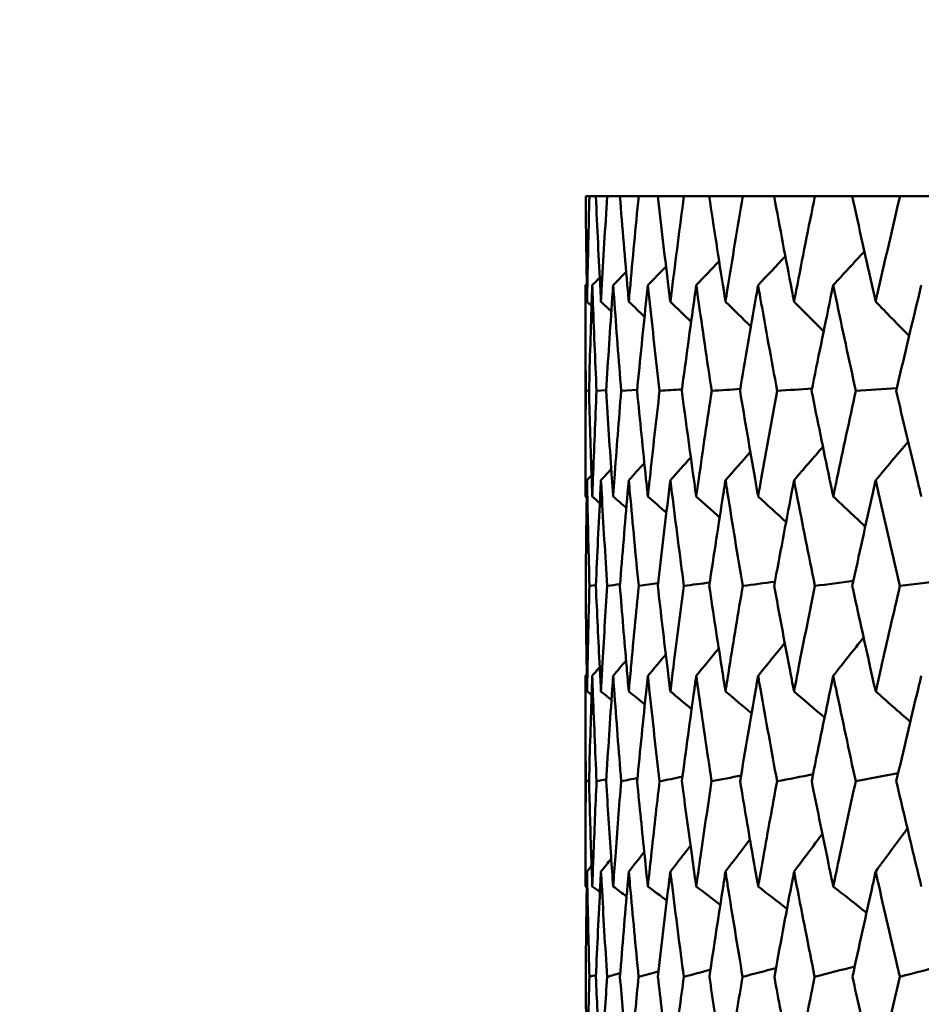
# Model space of a CAD drawing. Header units: millimetres. Extents: x 172 to 1631, y 500 to 2693.
# Tile 2 of 218: x 411.03 to 416.14, y 583.02 to 588.6. Entities that reach past the tile are written whole.
import ezdxf

# ---------------------------------------------------------------- set-up
doc = ezdxf.new("R2010")
doc.units = ezdxf.units.MM
doc.header["$LTSCALE"] = 10
doc.layers.add('Widoczne (ISO)', color=7, linetype='Continuous', lineweight=50)

msp = doc.modelspace()

# ---------------------------------------------------------------- linework, layer by layer
at = {"layer": 'Widoczne (ISO)'}
for p, q in [((414.2577, 587.6019), (414.2363, 587.6019)), ((414.2577, 587.6019), (414.2938, 587.6019)), ((414.358, 587.6019), (414.2938, 587.6019)), ((414.358, 587.6019), (414.43, 587.6019)), ((414.5367, 587.6019), (414.43, 587.6019)), ((414.5367, 587.6019), (414.6444, 587.6019)), ((414.7931, 587.6019), (414.6444, 587.6019)), ((414.7931, 587.6019), (414.9361, 587.6019)), ((415.1263, 587.6019), (414.9361, 587.6019)), ((415.1263, 587.6019), (415.3039, 587.6019)), ((415.5348, 587.6019), (415.3039, 587.6019)), ((415.5348, 587.6019), (415.7465, 587.6019)), ((416.0172, 587.6019), (415.7465, 587.6019)), ((416.0172, 587.6019), (416.262, 587.6019)), ((414.2343, 585.9011), (414.2343, 587.0977)), ((414.2553, 586.5006), (414.2372, 586.4993)), ((414.3524, 586.5031), (414.298, 586.4993)), ((414.5281, 586.5055), (414.4375, 586.4993)), ((414.2941, 585.3993), (414.2577, 585.3942)), ((414.2343, 583.6919), (414.2343, 584.8854)), ((414.2554, 584.2913), (414.2371, 584.2874))]:
    msp.add_line(p, q, dxfattribs=at)
msp.add_circle((434.2343, 549.6019), 50, dxfattribs=at)
for points, knots in [([(414.2363, 587.6019), (414.2378, 587.4243), (414.24, 587.2467), (414.2434, 587.0474), (414.2437, 587.0259), (414.2441, 587.0043)], [0, 0, 0, 0, 0.06135239, 0.06135239, 0.06879633, 0.06879633, 0.06879633, 0.06879633]), ([(414.2441, 587.0043), (414.2445, 587.0259), (414.2449, 587.0474), (414.2487, 587.2466), (414.2528, 587.4243), (414.2577, 587.6019)], [0.05393723, 0.05393723, 0.05393723, 0.05393723, 0.06137399, 0.06137399, 0.12273355, 0.12273355, 0.12273355, 0.12273355]), ([(414.2938, 587.6019), (414.3017, 587.4243), (414.3102, 587.2467), (414.3207, 587.0474), (414.3219, 587.0259), (414.323, 587.0043)], [0, 0, 0, 0, 0.06135239, 0.06135239, 0.06879633, 0.06879633, 0.06879633, 0.06879633]), ([(414.323, 587.0043), (414.3242, 587.0259), (414.3253, 587.0474), (414.3362, 587.2466), (414.3467, 587.4243), (414.358, 587.6019)], [0.05393723, 0.05393723, 0.05393723, 0.05393723, 0.06137399, 0.06137399, 0.12273355, 0.12273355, 0.12273355, 0.12273355]), ([(414.43, 587.6019), (414.4442, 587.4243), (414.4591, 587.2467), (414.4767, 587.0474), (414.4786, 587.0259), (414.4805, 587.0043)], [0, 0, 0, 0, 0.06135239, 0.06135239, 0.06879633, 0.06879633, 0.06879633, 0.06879633]), ([(414.4805, 587.0043), (414.4824, 587.0259), (414.4843, 587.0474), (414.5023, 587.2466), (414.5191, 587.4243), (414.5367, 587.6019)], [0.05393723, 0.05393723, 0.05393723, 0.05393723, 0.06137399, 0.06137399, 0.12273355, 0.12273355, 0.12273355, 0.12273355]), ([(414.6444, 587.6019), (414.6648, 587.4243), (414.686, 587.2467), (414.7106, 587.0474), (414.7132, 587.0259), (414.7159, 587.0043)], [0, 0, 0, 0, 0.06135239, 0.06135239, 0.06879633, 0.06879633, 0.06879633, 0.06879633]), ([(414.7159, 587.0043), (414.7186, 587.0259), (414.7213, 587.0474), (414.7463, 587.2466), (414.7693, 587.4243), (414.7931, 587.6019)], [0.05393723, 0.05393723, 0.05393723, 0.05393723, 0.06137399, 0.06137399, 0.12273355, 0.12273355, 0.12273355, 0.12273355]), ([(414.9361, 587.6019), (414.9627, 587.4243), (414.9901, 587.2467), (415.0215, 587.0474), (415.025, 587.0259), (415.0284, 587.0043)], [0, 0, 0, 0, 0.06135239, 0.06135239, 0.06879633, 0.06879633, 0.06879633, 0.06879633]), ([(415.0284, 587.0043), (415.0318, 587.0259), (415.0352, 587.0474), (415.0671, 587.2466), (415.0963, 587.4243), (415.1263, 587.6019)], [0.05393723, 0.05393723, 0.05393723, 0.05393723, 0.06137399, 0.06137399, 0.12273355, 0.12273355, 0.12273355, 0.12273355]), ([(415.3039, 587.6019), (415.3366, 587.4243), (415.3701, 587.2467), (415.4083, 587.0474), (415.4125, 587.0259), (415.4166, 587.0043)], [0, 0, 0, 0, 0.06135239, 0.06135239, 0.06879633, 0.06879633, 0.06879633, 0.06879633]), ([(415.4166, 587.0043), (415.4208, 587.0259), (415.425, 587.0474), (415.4636, 587.2466), (415.4989, 587.4243), (415.5348, 587.6019)], [0.05393723, 0.05393723, 0.05393723, 0.05393723, 0.06137399, 0.06137399, 0.12273355, 0.12273355, 0.12273355, 0.12273355]), ([(415.7465, 587.6019), (415.7851, 587.4243), (415.8245, 587.2467), (415.8694, 587.0474), (415.8743, 587.0259), (415.8792, 587.0043)], [0, 0, 0, 0, 0.06135239, 0.06135239, 0.06879633, 0.06879633, 0.06879633, 0.06879633]), ([(415.8792, 587.0043), (415.884, 587.0259), (415.8889, 587.0474), (415.9342, 587.2466), (415.9753, 587.4243), (416.0172, 587.6019)], [0.05393723, 0.05393723, 0.05393723, 0.05393723, 0.06137399, 0.06137399, 0.12273355, 0.12273355, 0.12273355, 0.12273355]), ([(414.2372, 586.4993), (414.2354, 586.6756), (414.2345, 586.8518), (414.2343, 587.0512), (414.2343, 587.0745), (414.2343, 587.0977)], [0.00523804, 0.00523804, 0.00523804, 0.00523804, 0.06606705, 0.06606705, 0.07409033, 0.07409033, 0.07409033, 0.07409033]), ([(414.2737, 587.0977), (414.2729, 587.0745), (414.2721, 587.0513), (414.2652, 586.8519), (414.2598, 586.6756), (414.2552, 586.4993)], [0.05804162, 0.05804162, 0.05804162, 0.05804162, 0.06605559, 0.06605559, 0.12689392, 0.12689392, 0.12689392, 0.12689392]), ([(414.298, 586.4993), (414.29, 586.6756), (414.2828, 586.8518), (414.2754, 587.0512), (414.2746, 587.0745), (414.2737, 587.0977)], [0.00523804, 0.00523804, 0.00523804, 0.00523804, 0.06606705, 0.06606705, 0.07409033, 0.07409033, 0.07409033, 0.07409033]), ([(414.392, 587.0977), (414.3903, 587.0745), (414.3887, 587.0513), (414.3746, 586.8519), (414.363, 586.6756), (414.3522, 586.4993)], [0.05804162, 0.05804162, 0.05804162, 0.05804162, 0.06605559, 0.06605559, 0.12689392, 0.12689392, 0.12689392, 0.12689392]), ([(414.4375, 586.4993), (414.4233, 586.6756), (414.4098, 586.8518), (414.3953, 587.0512), (414.3936, 587.0745), (414.392, 587.0977)], [0.00523804, 0.00523804, 0.00523804, 0.00523804, 0.06606705, 0.06606705, 0.07409033, 0.07409033, 0.07409033, 0.07409033]), ([(414.5885, 587.0977), (414.586, 587.0745), (414.5836, 587.0513), (414.5625, 586.8519), (414.5446, 586.6756), (414.5275, 586.4993)], [0.05804162, 0.05804162, 0.05804162, 0.05804162, 0.06605559, 0.06605559, 0.12689392, 0.12689392, 0.12689392, 0.12689392]), ([(414.6552, 586.4993), (414.6347, 586.6756), (414.615, 586.8518), (414.5935, 587.0512), (414.591, 587.0745), (414.5885, 587.0977)], [0.00523804, 0.00523804, 0.00523804, 0.00523804, 0.06606705, 0.06606705, 0.07409033, 0.07409033, 0.07409033, 0.07409033]), ([(414.8626, 587.0977), (414.8593, 587.0745), (414.856, 587.0513), (414.828, 586.8519), (414.804, 586.6756), (414.7807, 586.4993)], [0.05804162, 0.05804162, 0.05804162, 0.05804162, 0.06605559, 0.06605559, 0.12689392, 0.12689392, 0.12689392, 0.12689392]), ([(414.9501, 586.4993), (414.9235, 586.6756), (414.8977, 586.8518), (414.8692, 587.0512), (414.8659, 587.0745), (414.8626, 587.0977)], [0.00523804, 0.00523804, 0.00523804, 0.00523804, 0.06606705, 0.06606705, 0.07409033, 0.07409033, 0.07409033, 0.07409033]), ([(415.2131, 587.0977), (415.209, 587.0745), (415.205, 587.0513), (415.1701, 586.8519), (415.14, 586.6756), (415.1106, 586.4993)], [0.05804162, 0.05804162, 0.05804162, 0.05804162, 0.06605559, 0.06605559, 0.12689392, 0.12689392, 0.12689392, 0.12689392]), ([(415.3211, 586.4993), (415.2885, 586.6756), (415.2566, 586.8518), (415.2213, 587.0512), (415.2172, 587.0745), (415.2131, 587.0977)], [0.00523804, 0.00523804, 0.00523804, 0.00523804, 0.06606705, 0.06606705, 0.07409033, 0.07409033, 0.07409033, 0.07409033]), ([(415.6387, 587.0977), (415.6339, 587.0745), (415.629, 587.0513), (415.5874, 586.8519), (415.5514, 586.6756), (415.516, 586.4993)], [0.05804162, 0.05804162, 0.05804162, 0.05804162, 0.06605559, 0.06605559, 0.12689392, 0.12689392, 0.12689392, 0.12689392]), ([(415.7668, 586.4993), (415.7283, 586.6756), (415.6905, 586.8518), (415.6485, 587.0512), (415.6436, 587.0745), (415.6387, 587.0977)], [0.00523804, 0.00523804, 0.00523804, 0.00523804, 0.06606705, 0.06606705, 0.07409033, 0.07409033, 0.07409033, 0.07409033]), ([(416.1377, 587.0977), (416.1321, 587.0745), (416.1265, 587.0513), (416.0783, 586.8519), (416.0365, 586.6756), (415.9953, 586.4993)], [0.05804162, 0.05804162, 0.05804162, 0.05804162, 0.06605559, 0.06605559, 0.12689392, 0.12689392, 0.12689392, 0.12689392]), ([(414.2343, 585.9011), (414.2343, 585.9345), (414.2343, 585.968), (414.2346, 586.1674), (414.2355, 586.3334), (414.2372, 586.4993)], [0.04993807, 0.04993807, 0.04993807, 0.04993807, 0.0614821, 0.0614821, 0.11877783, 0.11877783, 0.11877783, 0.11877783]), ([(414.2552, 586.4993), (414.2596, 586.3334), (414.2646, 586.1674), (414.2714, 585.968), (414.2725, 585.9345), (414.2737, 585.9011)], [0.00418374, 0.00418374, 0.00418374, 0.00418374, 0.06147247, 0.06147247, 0.07302352, 0.07302352, 0.07302352, 0.07302352]), ([(414.2737, 585.9011), (414.2749, 585.9345), (414.2761, 585.968), (414.2836, 586.1674), (414.2905, 586.3334), (414.298, 586.4993)], [0.04993807, 0.04993807, 0.04993807, 0.04993807, 0.0614821, 0.0614821, 0.11877783, 0.11877783, 0.11877783, 0.11877783]), ([(414.3522, 586.4993), (414.3624, 586.3334), (414.3733, 586.1674), (414.3872, 585.968), (414.3896, 585.9345), (414.392, 585.9011)], [0.00418374, 0.00418374, 0.00418374, 0.00418374, 0.06147247, 0.06147247, 0.07302352, 0.07302352, 0.07302352, 0.07302352]), ([(414.392, 585.9011), (414.3943, 585.9345), (414.3968, 585.968), (414.4113, 586.1674), (414.4241, 586.3334), (414.4375, 586.4993)], [0.04993807, 0.04993807, 0.04993807, 0.04993807, 0.0614821, 0.0614821, 0.11877783, 0.11877783, 0.11877783, 0.11877783]), ([(414.5275, 586.4993), (414.5437, 586.3334), (414.5604, 586.1674), (414.5814, 585.968), (414.5849, 585.9345), (414.5885, 585.9011)], [0.00418374, 0.00418374, 0.00418374, 0.00418374, 0.06147247, 0.06147247, 0.07302352, 0.07302352, 0.07302352, 0.07302352]), ([(414.5885, 585.9011), (414.5921, 585.9345), (414.5957, 585.968), (414.6173, 586.1674), (414.6359, 586.3334), (414.6552, 586.4993)], [0.04993807, 0.04993807, 0.04993807, 0.04993807, 0.0614821, 0.0614821, 0.11877783, 0.11877783, 0.11877783, 0.11877783]), ([(414.7807, 586.4993), (414.8026, 586.3334), (414.8252, 586.1674), (414.8531, 585.968), (414.8579, 585.9345), (414.8626, 585.9011)], [0.00418374, 0.00418374, 0.00418374, 0.00418374, 0.06147247, 0.06147247, 0.07302352, 0.07302352, 0.07302352, 0.07302352]), ([(414.8626, 585.9011), (414.8673, 585.9345), (414.8721, 585.968), (414.9006, 586.1674), (414.925, 586.3334), (414.9501, 586.4993)], [0.04993807, 0.04993807, 0.04993807, 0.04993807, 0.0614821, 0.0614821, 0.11877783, 0.11877783, 0.11877783, 0.11877783]), ([(415.1106, 586.4993), (415.1383, 586.3334), (415.1666, 586.1674), (415.2014, 585.968), (415.2072, 585.9345), (415.2131, 585.9011)], [0.00418374, 0.00418374, 0.00418374, 0.00418374, 0.06147247, 0.06147247, 0.07302352, 0.07302352, 0.07302352, 0.07302352]), ([(415.2131, 585.9011), (415.219, 585.9345), (415.2249, 585.968), (415.2603, 586.1674), (415.2904, 586.3334), (415.3211, 586.4993)], [0.04993807, 0.04993807, 0.04993807, 0.04993807, 0.0614821, 0.0614821, 0.11877783, 0.11877783, 0.11877783, 0.11877783]), ([(415.516, 586.4993), (415.5493, 586.3334), (415.5832, 586.1674), (415.6247, 585.968), (415.6317, 585.9345), (415.6387, 585.9011)], [0.00418374, 0.00418374, 0.00418374, 0.00418374, 0.06147247, 0.06147247, 0.07302352, 0.07302352, 0.07302352, 0.07302352]), ([(415.6387, 585.9011), (415.6457, 585.9345), (415.6528, 585.968), (415.6949, 586.1674), (415.7305, 586.3334), (415.7668, 586.4993)], [0.04993807, 0.04993807, 0.04993807, 0.04993807, 0.0614821, 0.0614821, 0.11877783, 0.11877783, 0.11877783, 0.11877783]), ([(415.9953, 586.4993), (416.0341, 586.3334), (416.0735, 586.1674), (416.1215, 585.968), (416.1296, 585.9345), (416.1377, 585.9011)], [0.00418374, 0.00418374, 0.00418374, 0.00418374, 0.06147247, 0.06147247, 0.07302352, 0.07302352, 0.07302352, 0.07302352]), ([(414.2441, 585.993), (414.2437, 585.9686), (414.2433, 585.9441), (414.2399, 585.7445), (414.2378, 585.5694), (414.2363, 585.3942)], [0.06241522, 0.06241522, 0.06241522, 0.06241522, 0.0708546, 0.0708546, 0.13127416, 0.13127416, 0.13127416, 0.13127416]), ([(414.2577, 585.3942), (414.2529, 585.5693), (414.2488, 585.7444), (414.245, 585.944), (414.2446, 585.9685), (414.2441, 585.993)], [0.01044349, 0.01044349, 0.01044349, 0.01044349, 0.07085106, 0.07085106, 0.07930241, 0.07930241, 0.07930241, 0.07930241]), ([(414.323, 585.993), (414.3217, 585.9686), (414.3204, 585.9441), (414.31, 585.7445), (414.3016, 585.5694), (414.2939, 585.3942)], [0.06241522, 0.06241522, 0.06241522, 0.06241522, 0.0708546, 0.0708546, 0.13127416, 0.13127416, 0.13127416, 0.13127416]), ([(414.3579, 585.3942), (414.3468, 585.5693), (414.3366, 585.7444), (414.3256, 585.944), (414.3243, 585.9685), (414.323, 585.993)], [0.01044349, 0.01044349, 0.01044349, 0.01044349, 0.07085106, 0.07085106, 0.07930241, 0.07930241, 0.07930241, 0.07930241]), ([(414.4805, 585.993), (414.4783, 585.9686), (414.4762, 585.9441), (414.4587, 585.7445), (414.444, 585.5694), (414.4302, 585.3942)], [0.06241522, 0.06241522, 0.06241522, 0.06241522, 0.0708546, 0.0708546, 0.13127416, 0.13127416, 0.13127416, 0.13127416]), ([(414.5365, 585.3942), (414.5193, 585.5693), (414.5028, 585.7444), (414.4849, 585.944), (414.4827, 585.9685), (414.4805, 585.993)], [0.01044349, 0.01044349, 0.01044349, 0.01044349, 0.07085106, 0.07085106, 0.07930241, 0.07930241, 0.07930241, 0.07930241]), ([(414.7159, 585.993), (414.7129, 585.9686), (414.7099, 585.9441), (414.6854, 585.7445), (414.6646, 585.5694), (414.6446, 585.3942)], [0.06241522, 0.06241522, 0.06241522, 0.06241522, 0.0708546, 0.0708546, 0.13127416, 0.13127416, 0.13127416, 0.13127416]), ([(414.7929, 585.3942), (414.7696, 585.5693), (414.747, 585.7444), (414.722, 585.944), (414.719, 585.9685), (414.7159, 585.993)], [0.01044349, 0.01044349, 0.01044349, 0.01044349, 0.07085106, 0.07085106, 0.07930241, 0.07930241, 0.07930241, 0.07930241]), ([(415.0284, 585.993), (415.0245, 585.9686), (415.0206, 585.9441), (414.9893, 585.7445), (414.9624, 585.5694), (414.9363, 585.3942)], [0.06241522, 0.06241522, 0.06241522, 0.06241522, 0.0708546, 0.0708546, 0.13127416, 0.13127416, 0.13127416, 0.13127416]), ([(415.126, 585.3942), (415.0966, 585.5693), (415.068, 585.7444), (415.0362, 585.944), (415.0323, 585.9685), (415.0284, 585.993)], [0.01044349, 0.01044349, 0.01044349, 0.01044349, 0.07085106, 0.07085106, 0.07930241, 0.07930241, 0.07930241, 0.07930241]), ([(415.4166, 585.993), (415.4119, 585.9686), (415.4072, 585.9441), (415.3691, 585.7445), (415.3363, 585.5694), (415.3042, 585.3942)], [0.06241522, 0.06241522, 0.06241522, 0.06241522, 0.0708546, 0.0708546, 0.13127416, 0.13127416, 0.13127416, 0.13127416]), ([(415.5345, 585.3942), (415.4992, 585.5693), (415.4647, 585.7444), (415.4261, 585.944), (415.4214, 585.9685), (415.4166, 585.993)], [0.01044349, 0.01044349, 0.01044349, 0.01044349, 0.07085106, 0.07085106, 0.07930241, 0.07930241, 0.07930241, 0.07930241]), ([(415.8792, 585.993), (415.8736, 585.9686), (415.8681, 585.9441), (415.8233, 585.7445), (415.7847, 585.5694), (415.7468, 585.3942)], [0.06241522, 0.06241522, 0.06241522, 0.06241522, 0.0708546, 0.0708546, 0.13127416, 0.13127416, 0.13127416, 0.13127416]), ([(416.0168, 585.3942), (415.9758, 585.5693), (415.9355, 585.7444), (415.8902, 585.944), (415.8847, 585.9685), (415.8792, 585.993)], [0.01044349, 0.01044349, 0.01044349, 0.01044349, 0.07085106, 0.07085106, 0.07930241, 0.07930241, 0.07930241, 0.07930241]), ([(414.2363, 585.3942), (414.2376, 585.2401), (414.2394, 585.0861), (414.2426, 584.8869), (414.2433, 584.8417), (414.2441, 584.7966)], [0.00838421, 0.00838421, 0.00838421, 0.00838421, 0.06155515, 0.06155515, 0.07712864, 0.07712864, 0.07712864, 0.07712864]), ([(414.2441, 584.7966), (414.2449, 584.8417), (414.2458, 584.8868), (414.2498, 585.086), (414.2534, 585.2401), (414.2577, 585.3942)], [0.04598621, 0.04598621, 0.04598621, 0.04598621, 0.06155279, 0.06155279, 0.11473062, 0.11473062, 0.11473062, 0.11473062]), ([(414.2939, 585.3942), (414.3007, 585.2401), (414.308, 585.0861), (414.3182, 584.8869), (414.3206, 584.8417), (414.323, 584.7966)], [0.00838421, 0.00838421, 0.00838421, 0.00838421, 0.06155515, 0.06155515, 0.07712864, 0.07712864, 0.07712864, 0.07712864]), ([(414.323, 584.7966), (414.3254, 584.8417), (414.3279, 584.8868), (414.339, 585.086), (414.3481, 585.2401), (414.3579, 585.3942)], [0.04598621, 0.04598621, 0.04598621, 0.04598621, 0.06155279, 0.06155279, 0.11473062, 0.11473062, 0.11473062, 0.11473062]), ([(414.4302, 585.3942), (414.4424, 585.2401), (414.4552, 585.0861), (414.4725, 584.8869), (414.4765, 584.8417), (414.4805, 584.7966)], [0.00838421, 0.00838421, 0.00838421, 0.00838421, 0.06155515, 0.06155515, 0.07712864, 0.07712864, 0.07712864, 0.07712864]), ([(414.4805, 584.7966), (414.4845, 584.8417), (414.4886, 584.8868), (414.5067, 585.086), (414.5213, 585.2401), (414.5365, 585.3942)], [0.04598621, 0.04598621, 0.04598621, 0.04598621, 0.06155279, 0.06155279, 0.11473062, 0.11473062, 0.11473062, 0.11473062]), ([(414.6446, 585.3942), (414.6623, 585.2401), (414.6805, 585.0861), (414.7048, 584.8869), (414.7103, 584.8417), (414.7159, 584.7966)], [0.00838421, 0.00838421, 0.00838421, 0.00838421, 0.06155515, 0.06155515, 0.07712864, 0.07712864, 0.07712864, 0.07712864]), ([(414.7159, 584.7966), (414.7215, 584.8417), (414.7272, 584.8868), (414.7523, 585.086), (414.7723, 585.2401), (414.7929, 585.3942)], [0.04598621, 0.04598621, 0.04598621, 0.04598621, 0.06155279, 0.06155279, 0.11473062, 0.11473062, 0.11473062, 0.11473062]), ([(414.9363, 585.3942), (414.9594, 585.2401), (414.9829, 585.0861), (415.0141, 584.8869), (415.0212, 584.8417), (415.0284, 584.7966)], [0.00838421, 0.00838421, 0.00838421, 0.00838421, 0.06155515, 0.06155515, 0.07712864, 0.07712864, 0.07712864, 0.07712864]), ([(415.0284, 584.7966), (415.0355, 584.8417), (415.0427, 584.8868), (415.0748, 585.086), (415.1001, 585.2401), (415.126, 585.3942)], [0.04598621, 0.04598621, 0.04598621, 0.04598621, 0.06155279, 0.06155279, 0.11473062, 0.11473062, 0.11473062, 0.11473062]), ([(415.3042, 585.3942), (415.3325, 585.2401), (415.3613, 585.0861), (415.3993, 584.8869), (415.4079, 584.8417), (415.4166, 584.7966)], [0.00838421, 0.00838421, 0.00838421, 0.00838421, 0.06155515, 0.06155515, 0.07712864, 0.07712864, 0.07712864, 0.07712864]), ([(415.4166, 584.7966), (415.4253, 584.8417), (415.4341, 584.8868), (415.4729, 585.086), (415.5034, 585.2401), (415.5345, 585.3942)], [0.04598621, 0.04598621, 0.04598621, 0.04598621, 0.06155279, 0.06155279, 0.11473062, 0.11473062, 0.11473062, 0.11473062]), ([(415.7468, 585.3942), (415.7803, 585.2401), (415.8142, 585.0861), (415.8588, 584.8869), (415.869, 584.8417), (415.8792, 584.7966)], [0.00838421, 0.00838421, 0.00838421, 0.00838421, 0.06155515, 0.06155515, 0.07712864, 0.07712864, 0.07712864, 0.07712864]), ([(415.8792, 584.7966), (415.8894, 584.8417), (415.8996, 584.8868), (415.945, 585.086), (415.9806, 585.2401), (416.0168, 585.3942)], [0.04598621, 0.04598621, 0.04598621, 0.04598621, 0.06155279, 0.06155279, 0.11473062, 0.11473062, 0.11473062, 0.11473062]), ([(414.2371, 584.2874), (414.2355, 584.4614), (414.2345, 584.6354), (414.2343, 584.8347), (414.2343, 584.8601), (414.2343, 584.8854)], [0.01556037, 0.01556037, 0.01556037, 0.01556037, 0.07555527, 0.07555527, 0.08428623, 0.08428623, 0.08428623, 0.08428623]), ([(414.2737, 584.8854), (414.2728, 584.8601), (414.2719, 584.8348), (414.2651, 584.6355), (414.2598, 584.4615), (414.2553, 584.2874)], [0.06686277, 0.06686277, 0.06686277, 0.06686277, 0.07557848, 0.07557848, 0.13558897, 0.13558897, 0.13558897, 0.13558897]), ([(414.2978, 584.2874), (414.29, 584.4614), (414.2829, 584.6354), (414.2755, 584.8347), (414.2746, 584.8601), (414.2737, 584.8854)], [0.01556037, 0.01556037, 0.01556037, 0.01556037, 0.07555527, 0.07555527, 0.08428623, 0.08428623, 0.08428623, 0.08428623]), ([(414.392, 584.8854), (414.3902, 584.8601), (414.3884, 584.8348), (414.3745, 584.6355), (414.3631, 584.4615), (414.3524, 584.2874)], [0.06686277, 0.06686277, 0.06686277, 0.06686277, 0.07557848, 0.07557848, 0.13558897, 0.13558897, 0.13558897, 0.13558897]), ([(414.4373, 584.2874), (414.4233, 584.4614), (414.41, 584.6354), (414.3956, 584.8347), (414.3938, 584.8601), (414.392, 584.8854)], [0.01556037, 0.01556037, 0.01556037, 0.01556037, 0.07555527, 0.07555527, 0.08428623, 0.08428623, 0.08428623, 0.08428623]), ([(414.5885, 584.8854), (414.5858, 584.8601), (414.5832, 584.8348), (414.5622, 584.6355), (414.5447, 584.4615), (414.5279, 584.2874)], [0.06686277, 0.06686277, 0.06686277, 0.06686277, 0.07557848, 0.07557848, 0.13558897, 0.13558897, 0.13558897, 0.13558897]), ([(414.6548, 584.2874), (414.6347, 584.4614), (414.6153, 584.6354), (414.5939, 584.8347), (414.5912, 584.8601), (414.5885, 584.8854)], [0.01556037, 0.01556037, 0.01556037, 0.01556037, 0.07555527, 0.07555527, 0.08428623, 0.08428623, 0.08428623, 0.08428623]), ([(414.8626, 584.8854), (414.859, 584.8601), (414.8555, 584.8348), (414.8276, 584.6355), (414.804, 584.4615), (414.7811, 584.2874)], [0.06686277, 0.06686277, 0.06686277, 0.06686277, 0.07557848, 0.07557848, 0.13558897, 0.13558897, 0.13558897, 0.13558897]), ([(414.9496, 584.2874), (414.9235, 584.4614), (414.8981, 584.6354), (414.8697, 584.8347), (414.8662, 584.8601), (414.8626, 584.8854)], [0.01556037, 0.01556037, 0.01556037, 0.01556037, 0.07555527, 0.07555527, 0.08428623, 0.08428623, 0.08428623, 0.08428623]), ([(415.2131, 584.8854), (415.2087, 584.8601), (415.2043, 584.8348), (415.1696, 584.6355), (415.1401, 584.4615), (415.1112, 584.2874)], [0.06686277, 0.06686277, 0.06686277, 0.06686277, 0.07557848, 0.07557848, 0.13558897, 0.13558897, 0.13558897, 0.13558897]), ([(415.3205, 584.2874), (415.2885, 584.4614), (415.2571, 584.6354), (415.222, 584.8347), (415.2176, 584.8601), (415.2131, 584.8854)], [0.01556037, 0.01556037, 0.01556037, 0.01556037, 0.07555527, 0.07555527, 0.08428623, 0.08428623, 0.08428623, 0.08428623]), ([(415.6387, 584.8854), (415.6335, 584.8601), (415.6282, 584.8348), (415.5868, 584.6355), (415.5514, 584.4615), (415.5167, 584.2874)], [0.06686277, 0.06686277, 0.06686277, 0.06686277, 0.07557848, 0.07557848, 0.13558897, 0.13558897, 0.13558897, 0.13558897]), ([(415.7661, 584.2874), (415.7283, 584.4614), (415.6911, 584.6354), (415.6493, 584.8347), (415.644, 584.8601), (415.6387, 584.8854)], [0.01556037, 0.01556037, 0.01556037, 0.01556037, 0.07555527, 0.07555527, 0.08428623, 0.08428623, 0.08428623, 0.08428623]), ([(416.1377, 584.8854), (416.1316, 584.8601), (416.1255, 584.8348), (416.0777, 584.6355), (416.0365, 584.4615), (415.9961, 584.2874)], [0.06686277, 0.06686277, 0.06686277, 0.06686277, 0.07557848, 0.07557848, 0.13558897, 0.13558897, 0.13558897, 0.13558897]), ([(414.2343, 583.6919), (414.2343, 583.7484), (414.2343, 583.8049), (414.2349, 584.0034), (414.2358, 584.1454), (414.2371, 584.2874)], [0.04208868, 0.04208868, 0.04208868, 0.04208868, 0.06158988, 0.06158988, 0.11059803, 0.11059803, 0.11059803, 0.11059803]), ([(414.2553, 584.2874), (414.259, 584.1454), (414.2632, 584.0034), (414.2698, 583.8049), (414.2717, 583.7484), (414.2737, 583.6919)], [0.01259731, 0.01259731, 0.01259731, 0.01259731, 0.06159863, 0.06159863, 0.08110666, 0.08110666, 0.08110666, 0.08110666]), ([(414.2737, 583.6919), (414.2757, 583.7484), (414.2778, 583.8049), (414.2855, 584.0034), (414.2914, 584.1454), (414.2978, 584.2874)], [0.04208868, 0.04208868, 0.04208868, 0.04208868, 0.06158988, 0.06158988, 0.11059803, 0.11059803, 0.11059803, 0.11059803]), ([(414.3524, 584.2874), (414.3611, 584.1454), (414.3704, 584.0034), (414.384, 583.8049), (414.3879, 583.7484), (414.392, 583.6919)], [0.01259731, 0.01259731, 0.01259731, 0.01259731, 0.06159863, 0.06159863, 0.08110666, 0.08110666, 0.08110666, 0.08110666]), ([(414.392, 583.6919), (414.396, 583.7484), (414.4001, 583.8049), (414.4148, 584.0034), (414.4258, 584.1454), (414.4373, 584.2874)], [0.04208868, 0.04208868, 0.04208868, 0.04208868, 0.06158988, 0.06158988, 0.11059803, 0.11059803, 0.11059803, 0.11059803]), ([(414.5279, 584.2874), (414.5416, 584.1454), (414.5559, 584.0034), (414.5765, 583.8049), (414.5825, 583.7484), (414.5885, 583.6919)], [0.01259731, 0.01259731, 0.01259731, 0.01259731, 0.06159863, 0.06159863, 0.08110666, 0.08110666, 0.08110666, 0.08110666]), ([(414.5885, 583.6919), (414.5945, 583.7484), (414.6006, 583.8049), (414.6223, 584.0034), (414.6383, 584.1454), (414.6548, 584.2874)], [0.04208868, 0.04208868, 0.04208868, 0.04208868, 0.06158988, 0.06158988, 0.11059803, 0.11059803, 0.11059803, 0.11059803]), ([(414.7811, 584.2874), (414.7999, 584.1454), (414.8191, 584.0034), (414.8467, 583.8049), (414.8546, 583.7484), (414.8626, 583.6919)], [0.01259731, 0.01259731, 0.01259731, 0.01259731, 0.06159863, 0.06159863, 0.08110666, 0.08110666, 0.08110666, 0.08110666]), ([(414.8626, 583.6919), (414.8706, 583.7484), (414.8787, 583.8049), (414.9073, 584.0034), (414.9282, 584.1454), (414.9496, 584.2874)], [0.04208868, 0.04208868, 0.04208868, 0.04208868, 0.06158988, 0.06158988, 0.11059803, 0.11059803, 0.11059803, 0.11059803]), ([(415.1112, 584.2874), (415.1348, 584.1454), (415.159, 584.0034), (415.1933, 583.8049), (415.2032, 583.7484), (415.2131, 583.6919)], [0.01259731, 0.01259731, 0.01259731, 0.01259731, 0.06159863, 0.06159863, 0.08110666, 0.08110666, 0.08110666, 0.08110666]), ([(415.2131, 583.6919), (415.2231, 583.7484), (415.2331, 583.8049), (415.2685, 584.0034), (415.2943, 584.1454), (415.3205, 584.2874)], [0.04208868, 0.04208868, 0.04208868, 0.04208868, 0.06158988, 0.06158988, 0.11059803, 0.11059803, 0.11059803, 0.11059803]), ([(415.5167, 584.2874), (415.5452, 584.1454), (415.5741, 584.0034), (415.6151, 583.8049), (415.6269, 583.7484), (415.6387, 583.6919)], [0.01259731, 0.01259731, 0.01259731, 0.01259731, 0.06159863, 0.06159863, 0.08110666, 0.08110666, 0.08110666, 0.08110666]), ([(415.6387, 583.6919), (415.6506, 583.7484), (415.6625, 583.8049), (415.7045, 584.0034), (415.7351, 584.1454), (415.7661, 584.2874)], [0.04208868, 0.04208868, 0.04208868, 0.04208868, 0.06158988, 0.06158988, 0.11059803, 0.11059803, 0.11059803, 0.11059803]), ([(415.9961, 584.2874), (416.0292, 584.1454), (416.0628, 584.0034), (416.1104, 583.8049), (416.124, 583.7484), (416.1377, 583.6919)], [0.01259731, 0.01259731, 0.01259731, 0.01259731, 0.06159863, 0.06159863, 0.08110666, 0.08110666, 0.08110666, 0.08110666]), ([(414.2441, 583.7757), (414.2437, 583.7501), (414.2432, 583.7246), (414.2399, 583.526), (414.2378, 583.3529), (414.2364, 583.1798)], [0.07138254, 0.07138254, 0.07138254, 0.07138254, 0.08018544, 0.08018544, 0.13983561, 0.13983561, 0.13983561, 0.13983561]), ([(414.2575, 583.1798), (414.2528, 583.3528), (414.2488, 583.5259), (414.245, 583.7245), (414.2446, 583.7501), (414.2441, 583.7757)], [0.02053386, 0.02053386, 0.02053386, 0.02053386, 0.08016461, 0.08016461, 0.08898694, 0.08898694, 0.08898694, 0.08898694]), ([(414.323, 583.7757), (414.3217, 583.7501), (414.3203, 583.7246), (414.31, 583.526), (414.3017, 583.3529), (414.2941, 583.1798)], [0.07138254, 0.07138254, 0.07138254, 0.07138254, 0.08018544, 0.08018544, 0.13983561, 0.13983561, 0.13983561, 0.13983561]), ([(414.3576, 583.1798), (414.3467, 583.3528), (414.3366, 583.5259), (414.3258, 583.7245), (414.3244, 583.7501), (414.323, 583.7757)], [0.02053386, 0.02053386, 0.02053386, 0.02053386, 0.08016461, 0.08016461, 0.08898694, 0.08898694, 0.08898694, 0.08898694]), ([(414.4805, 583.7757), (414.4782, 583.7501), (414.476, 583.7246), (414.4586, 583.526), (414.4443, 583.3529), (414.4306, 583.1798)], [0.07138254, 0.07138254, 0.07138254, 0.07138254, 0.08018544, 0.08018544, 0.13983561, 0.13983561, 0.13983561, 0.13983561]), ([(414.536, 583.1798), (414.5191, 583.3528), (414.5029, 583.5259), (414.485, 583.7245), (414.4828, 583.7501), (414.4805, 583.7757)], [0.02053386, 0.02053386, 0.02053386, 0.02053386, 0.08016461, 0.08016461, 0.08898694, 0.08898694, 0.08898694, 0.08898694]), ([(414.7159, 583.7757), (414.7128, 583.7501), (414.7096, 583.7246), (414.6854, 583.526), (414.6649, 583.3529), (414.6452, 583.1798)], [0.07138254, 0.07138254, 0.07138254, 0.07138254, 0.08018544, 0.08018544, 0.13983561, 0.13983561, 0.13983561, 0.13983561]), ([(414.7922, 583.1798), (414.7693, 583.3528), (414.747, 583.5259), (414.7223, 583.7245), (414.7191, 583.7501), (414.7159, 583.7757)], [0.02053386, 0.02053386, 0.02053386, 0.02053386, 0.08016461, 0.08016461, 0.08898694, 0.08898694, 0.08898694, 0.08898694]), ([(415.0284, 583.7757), (415.0244, 583.7501), (415.0203, 583.7246), (414.9892, 583.526), (414.9628, 583.3529), (414.9371, 583.1798)], [0.07138254, 0.07138254, 0.07138254, 0.07138254, 0.08018544, 0.08018544, 0.13983561, 0.13983561, 0.13983561, 0.13983561]), ([(415.1251, 583.1798), (415.0963, 583.3528), (415.0681, 583.5259), (415.0365, 583.7245), (415.0324, 583.7501), (415.0284, 583.7757)], [0.02053386, 0.02053386, 0.02053386, 0.02053386, 0.08016461, 0.08016461, 0.08898694, 0.08898694, 0.08898694, 0.08898694]), ([(415.4166, 583.7757), (415.4117, 583.7501), (415.4069, 583.7246), (415.369, 583.526), (415.3368, 583.3529), (415.3052, 583.1798)], [0.07138254, 0.07138254, 0.07138254, 0.07138254, 0.08018544, 0.08018544, 0.13983561, 0.13983561, 0.13983561, 0.13983561]), ([(415.5335, 583.1798), (415.4988, 583.3528), (415.4648, 583.5259), (415.4265, 583.7245), (415.4215, 583.7501), (415.4166, 583.7757)], [0.02053386, 0.02053386, 0.02053386, 0.02053386, 0.08016461, 0.08016461, 0.08898694, 0.08898694, 0.08898694, 0.08898694]), ([(415.8792, 583.7757), (415.8734, 583.7501), (415.8677, 583.7246), (415.8233, 583.526), (415.7853, 583.3529), (415.7479, 583.1798)], [0.07138254, 0.07138254, 0.07138254, 0.07138254, 0.08018544, 0.08018544, 0.13983561, 0.13983561, 0.13983561, 0.13983561]), ([(416.0156, 583.1798), (415.9752, 583.3528), (415.9355, 583.5259), (415.8907, 583.7245), (415.8849, 583.7501), (415.8792, 583.7757)], [0.02053386, 0.02053386, 0.02053386, 0.02053386, 0.08016461, 0.08016461, 0.08898694, 0.08898694, 0.08898694, 0.08898694]), ([(414.2364, 583.1798), (414.2375, 583.0501), (414.2389, 582.9204), (414.2418, 582.723), (414.2429, 582.6554), (414.2441, 582.5877)], [0.01681985, 0.01681985, 0.01681985, 0.01681985, 0.06159108, 0.06159108, 0.08495433, 0.08495433, 0.08495433, 0.08495433]), ([(414.2441, 582.5877), (414.2453, 582.6553), (414.2467, 582.723), (414.2508, 582.9204), (414.254, 583.0501), (414.2575, 583.1798)], [0.03825175, 0.03825175, 0.03825175, 0.03825175, 0.06160817, 0.06160817, 0.10638617, 0.10638617, 0.10638617, 0.10638617]), ([(414.2941, 583.1798), (414.2998, 583.0501), (414.3059, 582.9204), (414.3159, 582.723), (414.3194, 582.6554), (414.323, 582.5877)], [0.01681985, 0.01681985, 0.01681985, 0.01681985, 0.06159108, 0.06159108, 0.08495433, 0.08495433, 0.08495433, 0.08495433]), ([(414.323, 582.5877), (414.3266, 582.6553), (414.3304, 582.723), (414.3416, 582.9204), (414.3494, 583.0501), (414.3576, 583.1798)], [0.03825175, 0.03825175, 0.03825175, 0.03825175, 0.06160817, 0.06160817, 0.10638617, 0.10638617, 0.10638617, 0.10638617]), ([(414.4306, 583.1798), (414.4409, 583.0501), (414.4516, 582.9204), (414.4685, 582.723), (414.4745, 582.6554), (414.4805, 582.5877)], [0.01681985, 0.01681985, 0.01681985, 0.01681985, 0.06159108, 0.06159108, 0.08495433, 0.08495433, 0.08495433, 0.08495433]), ([(414.4805, 582.5877), (414.4865, 582.6553), (414.4926, 582.723), (414.5109, 582.9204), (414.5232, 583.0501), (414.536, 583.1798)], [0.03825175, 0.03825175, 0.03825175, 0.03825175, 0.06160817, 0.06160817, 0.10638617, 0.10638617, 0.10638617, 0.10638617]), ([(414.6452, 583.1798), (414.6601, 583.0501), (414.6753, 582.9204), (414.6992, 582.723), (414.7075, 582.6554), (414.7159, 582.5877)], [0.01681985, 0.01681985, 0.01681985, 0.01681985, 0.06159108, 0.06159108, 0.08495433, 0.08495433, 0.08495433, 0.08495433]), ([(414.7159, 582.5877), (414.7243, 582.6553), (414.7328, 582.723), (414.758, 582.9204), (414.7749, 583.0501), (414.7922, 583.1798)], [0.03825175, 0.03825175, 0.03825175, 0.03825175, 0.06160817, 0.06160817, 0.10638617, 0.10638617, 0.10638617, 0.10638617]), ([(414.9371, 583.1798), (414.9565, 583.0501), (414.9763, 582.9204), (415.007, 582.723), (415.0176, 582.6554), (415.0284, 582.5877)], [0.01681985, 0.01681985, 0.01681985, 0.01681985, 0.06159108, 0.06159108, 0.08495433, 0.08495433, 0.08495433, 0.08495433]), ([(415.0284, 582.5877), (415.0391, 582.6553), (415.05, 582.723), (415.0819, 582.9204), (415.1033, 583.0501), (415.1251, 583.1798)], [0.03825175, 0.03825175, 0.03825175, 0.03825175, 0.06160817, 0.06160817, 0.10638617, 0.10638617, 0.10638617, 0.10638617]), ([(415.3052, 583.1798), (415.329, 583.0501), (415.3532, 582.9204), (415.3906, 582.723), (415.4036, 582.6554), (415.4166, 582.5877)], [0.01681985, 0.01681985, 0.01681985, 0.01681985, 0.06159108, 0.06159108, 0.08495433, 0.08495433, 0.08495433, 0.08495433]), ([(415.4166, 582.5877), (415.4297, 582.6553), (415.4428, 582.723), (415.4815, 582.9204), (415.5073, 583.0501), (415.5335, 583.1798)], [0.03825175, 0.03825175, 0.03825175, 0.03825175, 0.06160817, 0.06160817, 0.10638617, 0.10638617, 0.10638617, 0.10638617]), ([(415.7479, 583.1798), (415.7761, 583.0501), (415.8046, 582.9204), (415.8487, 582.723), (415.8639, 582.6554), (415.8792, 582.5877)], [0.01681985, 0.01681985, 0.01681985, 0.01681985, 0.06159108, 0.06159108, 0.08495433, 0.08495433, 0.08495433, 0.08495433]), ([(415.8792, 582.5877), (415.8945, 582.6553), (415.9099, 582.723), (415.9551, 582.9204), (415.9852, 583.0501), (416.0156, 583.1798)], [0.03825175, 0.03825175, 0.03825175, 0.03825175, 0.06160817, 0.06160817, 0.10638617, 0.10638617, 0.10638617, 0.10638617])]:
    msp.add_open_spline(points, degree=3, knots=knots, dxfattribs=at)
for points in [[(415.2131, 587.0977), (415.2645, 587.1525), (415.3159, 587.2072), (415.3674, 587.2619)], [(415.6387, 587.0977), (415.6975, 587.1618), (415.7563, 587.2257), (415.8152, 587.2897)], [(414.5885, 587.0977), (414.6228, 587.1331), (414.6571, 587.1684), (414.6914, 587.2038)], [(414.8626, 587.0977), (414.9058, 587.1429), (414.9491, 587.1881), (414.9924, 587.2333)], [(414.2737, 587.0977), (414.2878, 587.112), (414.3018, 587.1262), (414.3159, 587.1405)], [(414.392, 587.0977), (414.4165, 587.1228), (414.4411, 587.1479), (414.4657, 587.173)], [(414.2343, 587.0977), (414.237, 587.1005), (414.2397, 587.1032), (414.2424, 587.106)], [(414.2441, 587.0043), (414.2526, 586.9963), (414.2611, 586.9883), (414.2696, 586.9803)], [(414.323, 587.0043), (414.3425, 586.9859), (414.362, 586.9675), (414.3815, 586.9491)], [(414.4805, 587.0043), (414.5102, 586.976), (414.54, 586.9477), (414.5697, 586.9194)], [(414.7159, 587.0043), (414.7551, 586.9665), (414.7944, 586.9287), (414.8336, 586.8909)], [(415.0284, 587.0043), (415.0763, 586.9573), (415.1243, 586.9104), (415.1723, 586.8635)], [(415.4166, 587.0043), (415.4726, 586.9484), (415.5285, 586.8925), (415.5845, 586.8367)], [(415.8792, 587.0043), (415.9423, 586.9396), (416.0054, 586.875), (416.0686, 586.8104)], [(414.7818, 586.5077), (414.7396, 586.5049), (414.6974, 586.5021), (414.6552, 586.4993)], [(415.1124, 586.5099), (415.0583, 586.5064), (415.0042, 586.5028), (414.9501, 586.4993)], [(415.5186, 586.512), (415.4528, 586.5078), (415.3869, 586.5036), (415.3211, 586.4993)], [(415.9988, 586.5141), (415.9214, 586.5092), (415.8441, 586.5042), (415.7668, 586.4993)], [(415.8792, 585.993), (415.9404, 586.0659), (416.0018, 586.1387), (416.0632, 586.2115)], [(415.0284, 585.993), (415.0753, 586.0464), (415.1223, 586.0997), (415.1693, 586.153)], [(415.4166, 585.993), (415.4711, 586.0563), (415.5257, 586.1195), (415.5803, 586.1826)], [(414.4805, 585.993), (414.5098, 586.0255), (414.5392, 586.0579), (414.5686, 586.0903)], [(414.7159, 585.993), (414.7545, 586.0362), (414.7931, 586.0793), (414.8317, 586.1223)], [(414.323, 585.993), (414.3424, 586.0142), (414.3617, 586.0354), (414.3811, 586.0566)], [(414.2441, 585.993), (414.2526, 586.0023), (414.2611, 586.0116), (414.2696, 586.0208)], [(414.2343, 585.9011), (414.237, 585.8987), (414.2397, 585.8963), (414.2424, 585.8939)], [(414.2737, 585.9011), (414.2879, 585.8887), (414.3021, 585.8763), (414.3163, 585.8639)], [(414.392, 585.9011), (414.4169, 585.8792), (414.4418, 585.8573), (414.4667, 585.8354)], [(414.5885, 585.9011), (414.6234, 585.8701), (414.6583, 585.8391), (414.6933, 585.8081)], [(414.8626, 585.9011), (414.9068, 585.8613), (414.951, 585.8215), (414.9953, 585.7817)], [(415.2131, 585.9011), (415.2659, 585.8527), (415.3187, 585.8043), (415.3715, 585.756)], [(415.6387, 585.9011), (415.6993, 585.8443), (415.7599, 585.7875), (415.8205, 585.7307)], [(414.6463, 585.4089), (414.6097, 585.404), (414.5731, 585.3991), (414.5365, 585.3942)], [(414.9392, 585.4135), (414.8904, 585.407), (414.8417, 585.4006), (414.7929, 585.3942)], [(415.3086, 585.4179), (415.2477, 585.41), (415.1868, 585.4021), (415.126, 585.3942)], [(415.7529, 585.4222), (415.6801, 585.4128), (415.6073, 585.4035), (415.5345, 585.3942)], [(416.2704, 585.4265), (416.1859, 585.4157), (416.1013, 585.4049), (416.0168, 585.3942)], [(414.431, 585.4042), (414.4066, 585.4009), (414.3822, 585.3975), (414.3579, 585.3942)], [(415.6387, 584.8854), (415.696, 584.9577), (415.7534, 585.0299), (415.8109, 585.102)], [(414.8626, 584.8854), (414.9051, 584.9369), (414.9477, 584.9883), (414.9903, 585.0397)], [(415.2131, 584.8854), (415.2635, 584.9474), (415.3138, 585.0094), (415.3643, 585.0714)], [(414.392, 584.8854), (414.4163, 584.9142), (414.4407, 584.943), (414.4651, 584.9718)], [(414.5885, 584.8854), (414.6224, 584.9258), (414.6563, 584.9662), (414.6902, 585.0066)], [(414.2737, 584.8854), (414.2877, 584.9018), (414.3018, 584.9183), (414.3158, 584.9348)], [(414.2343, 584.8854), (414.237, 584.8886), (414.2397, 584.8918), (414.2424, 584.895)], [(414.2441, 584.7966), (414.2527, 584.7897), (414.2613, 584.7828), (414.2699, 584.7758)], [(414.323, 584.7966), (414.3428, 584.7806), (414.3626, 584.7646), (414.3824, 584.7486)], [(414.4805, 584.7966), (414.5108, 584.7719), (414.5411, 584.7472), (414.5714, 584.7225)], [(414.7159, 584.7966), (414.7561, 584.7635), (414.7962, 584.7304), (414.8364, 584.6973)], [(415.0284, 584.7966), (415.0777, 584.7553), (415.1269, 584.714), (415.1762, 584.6728)], [(415.4166, 584.7966), (415.4743, 584.7473), (415.532, 584.6979), (415.5898, 584.6486)], [(415.8792, 584.7966), (415.9445, 584.7393), (416.0099, 584.682), (416.0753, 584.6247)], [(414.3531, 584.299), (414.3347, 584.2951), (414.3163, 584.2912), (414.2978, 584.2874)], [(414.5297, 584.3063), (414.4989, 584.3), (414.4681, 584.2937), (414.4373, 584.2874)], [(414.7846, 584.3134), (414.7413, 584.3047), (414.698, 584.296), (414.6548, 584.2874)], [(415.1166, 584.3202), (415.061, 584.3093), (415.0053, 584.2983), (414.9496, 584.2874)], [(415.5246, 584.327), (415.4566, 584.3138), (415.3885, 584.3006), (415.3205, 584.2874)], [(416.0069, 584.3336), (415.9266, 584.3182), (415.8463, 584.3028), (415.7661, 584.2874)], [(415.8792, 583.7757), (415.939, 583.8575), (415.9988, 583.9392), (416.0588, 584.0209)], [(415.4166, 583.7757), (415.4701, 583.847), (415.5235, 583.9182), (415.5771, 583.9894)], [(414.7159, 583.7757), (414.754, 583.8247), (414.7922, 583.8737), (414.8304, 583.9227)], [(415.0284, 583.7757), (415.0746, 583.8361), (415.1208, 583.8964), (415.1671, 583.9568)], [(414.323, 583.7757), (414.3423, 583.8), (414.3616, 583.8244), (414.381, 583.8487)], [(414.4805, 583.7757), (414.5096, 583.8127), (414.5388, 583.8498), (414.568, 583.8868)], [(414.2441, 583.7757), (414.2526, 583.7864), (414.2612, 583.7971), (414.2697, 583.8078)], [(414.2343, 583.6919), (414.237, 583.6898), (414.2398, 583.6878), (414.2426, 583.6857)], [(414.2737, 583.6919), (414.2881, 583.6812), (414.3025, 583.6705), (414.317, 583.6599)], [(414.392, 583.6919), (414.4174, 583.6729), (414.4428, 583.654), (414.4682, 583.6351)], [(414.5885, 583.6919), (414.6243, 583.665), (414.6601, 583.638), (414.6958, 583.6112)], [(414.8626, 583.6919), (414.9081, 583.6572), (414.9535, 583.6225), (414.999, 583.5878)], [(415.2131, 583.6919), (415.2676, 583.6495), (415.3221, 583.6072), (415.3766, 583.5649)], [(415.6387, 583.6919), (415.7015, 583.642), (415.7643, 583.5921), (415.8271, 583.5423)], [(415.7606, 583.2384), (415.6849, 583.2189), (415.6092, 583.1994), (415.5335, 583.1798)], [(416.2805, 583.2477), (416.1922, 583.2251), (416.1039, 583.2024), (416.0156, 583.1798)], [(414.2946, 583.1904), (414.2822, 583.1869), (414.2699, 583.1834), (414.2575, 583.1798)], [(414.4322, 583.2006), (414.4073, 583.1936), (414.3824, 583.1867), (414.3576, 583.1798)], [(414.6487, 583.2103), (414.6111, 583.2002), (414.5736, 583.19), (414.536, 583.1798)], [(414.943, 583.2199), (414.8928, 583.2065), (414.8425, 583.1932), (414.7922, 583.1798)], [(415.3142, 583.2292), (415.2512, 583.2127), (415.1881, 583.1963), (415.1251, 583.1798)]]:
    msp.add_open_spline(points, degree=3, dxfattribs=at)

doc.saveas('drawing.dxf')
